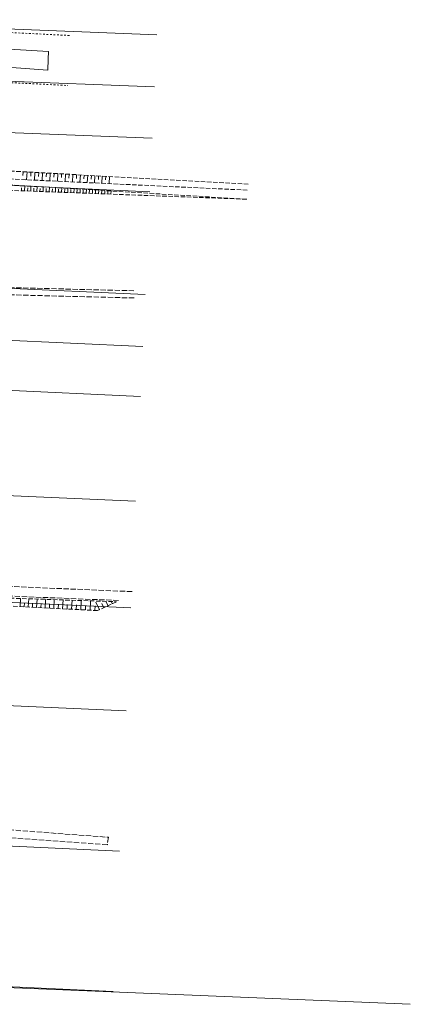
# Model space of a CAD drawing. Header units: metres. Extents: x 7496982 to 7497528, y 5603168 to 5605598.
# Tile 52 of 74: x 7497262 to 7497373, y 5604384 to 5604664. Entities that reach past the tile are written whole.
import ezdxf

# ---------------------------------------------------------------- set-up
doc = ezdxf.new("R2010")
doc.units = ezdxf.units.M
doc.header["$MEASUREMENT"] = 0
for name, pattern in [('1', [0]), ('1_SUEP_A', [0]), ('1_SUEP_C', [0]), ('1_SUKP', [0]), ('2_1', [0]), ('2_OTKJ', [2, 1.5, -0.5]), ('2_OTRK', [1.75, 1.25, -0.5]), ('2_OTRKG', [1.75, 1.25, -0.5]), ('4', [2.5, 1.5, -1]), ('GDE', [0]), ('GUZ', [1, 0.5, -0.5])]:
    doc.linetypes.add(name, pattern=pattern)
for name, color, linetype, lineweight in [('EDZPD_L_0', 3, 'GDE', 18), ('EUZPU_L_0', 90, '4', 18), ('OTK_L_0', 7, '2_OTKJ', 18), ('OTR_L_1', 7, '2_OTRK', 18), ('SUEP_L_0', 1, '1_SUEP_A', 18), ('SUKP_L_0', 34, '1_SUKP', 18)]:
    doc.layers.add(name, color=color, linetype=linetype, lineweight=lineweight)

msp = doc.modelspace()

# ---------------------------------------------------------------- linework, layer by layer
at = {"layer": 'EDZPD_L_0', "linetype": 'GDE'}
for p, q in [((7497301.26491, 5604660.03704), (7497193.23, 5604664.3)), ((7497192.7, 5604649.3), (7497300.58783, 5604645.22293)), ((7497299.9205, 5604630.62221), (7497192.18, 5604634.79)), ((7497191.53, 5604620.24), (7497299.22133, 5604615.32478)), ((7497297.88885, 5604586.17117), (7497190.61, 5604590.92)), ((7497190.09, 5604576.39), (7497297.20862, 5604571.28822)), ((7497186.78, 5604501.87), (7497293.81167, 5604496.96524)), ((7497185.09, 5604472.62), (7497292.4718, 5604467.64991)), ((7497290.65067, 5604427.80485), (7497182.81, 5604432.81)), ((7497180.51, 5604392.89), (7497288.82494, 5604387.85906))]:
    msp.add_line(p, q, dxfattribs=at)
at = {"layer": 'EDZPD_L_0', "linetype": '1'}
for p, q in [((7497296.56234, 5604557.1479), (7497189.33, 5604562.11)), ((7497188.16, 5604532.14), (7497295.19821, 5604527.30184))]:
    msp.add_line(p, q, dxfattribs=at)
at = {"layer": 'EUZPU_L_0', "linetype": 'GUZ'}
for p, q in [((7497276.385, 5604659.817), (7497191.051, 5604663.97)), ((7497189.998, 5604649.833), (7497275.897, 5604645.592))]:
    msp.add_line(p, q, dxfattribs=at)
at = {"layer": 'OTK_L_0', "linetype": '2_OTKJ'}
for p, q in [((7497189.29235, 5604589.92494), (7497294.68309, 5604587.179)), ((7497294.78163, 5604585.12943), (7497186.83754, 5604587.88851)), ((7497214.76326, 5604504.95881), (7497294.49348, 5604501.58795)), ((7497206.89274, 5604502.48516), (7497290.55322, 5604499.06705)), ((7497225.22832, 5604436.39584), (7497287.46437, 5604431.72173)), ((7497287.1694, 5604429.59794), (7497231.286, 5604433.55009)), ((7497287.46437, 5604431.72173), (7497287.1694, 5604429.59794))]:
    msp.add_line(p, q, dxfattribs=at)
at = {"layer": 'OTR_L_1', "linetype": '2_OTRKG'}
for p, q in [((7497327.20759, 5604617.50103), (7497250.45885, 5604621.75942)), ((7497326.76218, 5604613.22278), (7497251.57631, 5604616.05303)), ((7497284.3885, 5604496.19603), (7497186.21867, 5604501.372)), ((7497289.81411, 5604498.73111), (7497284.3885, 5604496.19603))]:
    msp.add_line(p, q, dxfattribs=at)
at = {"layer": 'OTR_L_1', "linetype": '2_1'}
for p, q in [((7497263.23927, 5604621.0503), (7497263.17737, 5604619.93464)), ((7497264.35493, 5604620.9884), (7497264.23164, 5604618.76636)), ((7497265.46595, 5604620.92675), (7497265.40456, 5604619.82036)), ((7497266.57234, 5604620.86537), (7497266.45007, 5604618.6618)), ((7497267.67412, 5604620.80423), (7497267.61324, 5604619.70704)), ((7497268.77132, 5604620.74336), (7497268.65007, 5604618.5581)), ((7497269.86395, 5604620.68273), (7497269.80357, 5604619.59465)), ((7497270.95202, 5604620.62236), (7497270.83178, 5604618.45527)), ((7497272.03557, 5604620.56224), (7497271.9757, 5604619.4832)), ((7497273.1146, 5604620.50237), (7497272.99536, 5604618.35329)), ((7497274.18915, 5604620.44275), (7497274.12977, 5604619.37268)), ((7497275.25921, 5604620.38338), (7497275.14096, 5604618.25215)), ((7497276.32482, 5604620.32425), (7497276.26595, 5604619.26308)), ((7497277.386, 5604620.26537), (7497277.26873, 5604618.15186)), ((7497278.44275, 5604620.20674), (7497278.38436, 5604619.15438)), ((7497279.49511, 5604620.14835), (7497279.37882, 5604618.0524)), ((7497280.54308, 5604620.0902), (7497280.48518, 5604619.04659)), ((7497281.58669, 5604620.0323), (7497281.47136, 5604617.95377)), ((7497282.62595, 5604619.97463), (7497282.56853, 5604618.9397)), ((7497283.66089, 5604619.91721), (7497283.54652, 5604617.85596)), ((7497284.69152, 5604619.86003), (7497284.63457, 5604618.83369)), ((7497285.71785, 5604619.80308), (7497285.60443, 5604617.75896)), ((7497286.73991, 5604619.74637), (7497286.68344, 5604618.72857)), ((7497287.75772, 5604619.6899), (7497287.64524, 5604617.66277)), ((7497262.75751, 5604615.63213), (7497262.79052, 5604616.50891)), ((7497263.63429, 5604615.59913), (7497263.68973, 5604617.07194)), ((7497264.51106, 5604615.56612), (7497264.54407, 5604616.4429)), ((7497265.38784, 5604615.53312), (7497265.44174, 5604616.96502)), ((7497266.26462, 5604615.50011), (7497266.29762, 5604616.37689)), ((7497267.14139, 5604615.46711), (7497267.19375, 5604616.85809)), ((7497268.01817, 5604615.4341), (7497268.05117, 5604616.31088)), ((7497268.89495, 5604615.4011), (7497268.94577, 5604616.75117)), ((7497269.77172, 5604615.36809), (7497269.80473, 5604616.24487)), ((7497270.6485, 5604615.33509), (7497270.69778, 5604616.64425)), ((7497271.52527, 5604615.30208), (7497271.55828, 5604616.17886)), ((7497272.40205, 5604615.26908), (7497272.44979, 5604616.53733)), ((7497273.27883, 5604615.23607), (7497273.31183, 5604616.11285)), ((7497274.1556, 5604615.20307), (7497274.2018, 5604616.43041)), ((7497275.03238, 5604615.17006), (7497275.06538, 5604616.04684)), ((7497275.90916, 5604615.13706), (7497275.95382, 5604616.32349)), ((7497276.78593, 5604615.10406), (7497276.81894, 5604615.98083)), ((7497277.66271, 5604615.07105), (7497277.70583, 5604616.21657)), ((7497278.53948, 5604615.03805), (7497278.57249, 5604615.91482)), ((7497279.41626, 5604615.00504), (7497279.45784, 5604616.10965)), ((7497280.29304, 5604614.97204), (7497280.32604, 5604615.84881)), ((7497281.16981, 5604614.93903), (7497281.20985, 5604616.00273)), ((7497282.04659, 5604614.90603), (7497282.07959, 5604615.7828)), ((7497282.92337, 5604614.87302), (7497282.96187, 5604615.89581)), ((7497283.80014, 5604614.84002), (7497283.83315, 5604615.71679)), ((7497284.67692, 5604614.80701), (7497284.71388, 5604615.78889)), ((7497285.55369, 5604614.77401), (7497285.5867, 5604615.65078)), ((7497286.43047, 5604614.741), (7497286.46589, 5604615.68196)), ((7497287.30725, 5604614.708), (7497287.34025, 5604615.58477)), ((7497288.18402, 5604614.67499), (7497288.2179, 5604615.57504)), ((7497262.38545, 5604497.35613), (7497262.50605, 5604499.6434)), ((7497263.54022, 5604497.29525), (7497263.6011, 5604498.45001)), ((7497264.70623, 5604497.23377), (7497264.82918, 5604499.56579)), ((7497265.88359, 5604497.1717), (7497265.94566, 5604498.34906)), ((7497267.07241, 5604497.10901), (7497267.19777, 5604499.48666)), ((7497268.27281, 5604497.04572), (7497268.3361, 5604498.24612)), ((7497269.48489, 5604496.98182), (7497269.6127, 5604499.40598)), ((7497270.70877, 5604496.91729), (7497270.7733, 5604498.14117)), ((7497271.94457, 5604496.85213), (7497272.07489, 5604499.32373)), ((7497273.1924, 5604496.78634), (7497273.25819, 5604498.03417)), ((7497274.45238, 5604496.71991), (7497274.58524, 5604499.23986)), ((7497275.72462, 5604496.65283), (7497275.7917, 5604497.92507)), ((7497277.00925, 5604496.5851), (7497277.14472, 5604499.15436)), ((7497278.30639, 5604496.51671), (7497278.37478, 5604497.81384)), ((7497279.61615, 5604496.44765), (7497279.75427, 5604499.06718)), ((7497280.93867, 5604496.37792), (7497281.0084, 5604497.70044)), ((7497282.27406, 5604496.30751), (7497282.41488, 5604498.9783)), ((7497283.62246, 5604496.23642), (7497283.69355, 5604497.58481)), ((7497284.91763, 5604496.44326), (7497283.92832, 5604498.56061)), ((7497286.14175, 5604497.01522), (7497285.56979, 5604498.23934)), ((7497287.36587, 5604497.58719), (7497286.78408, 5604498.83233)), ((7497288.58999, 5604498.15915), (7497288.2991, 5604498.78172))]:
    msp.add_line(p, q, dxfattribs=at)
at = {"layer": 'OTR_L_1', "linetype": '2_OTRK'}
for p, q in [((7497250.27357, 5604617.89069), (7497326.76218, 5604613.22278)), ((7497250.49952, 5604619.41363), (7497327.0601, 5604615.80495)), ((7497207.00879, 5604501.49741), (7497289.81411, 5604498.73111))]:
    msp.add_line(p, q, dxfattribs=at)
at = {"layer": 'SUEP_L_0', "linetype": '1_SUEP_C'}
msp.add_line((7497256.0805, 5604389.12526), (7497373.235, 5604384.20496), dxfattribs=at)
at = {"layer": 'SUKP_L_0', "linetype": '1_SUKP'}
for p, q in [((7497270.43, 5604655.265), (7497240.396, 5604657.051)), ((7497270.365, 5604653.072), (7497270.43, 5604655.265)), ((7497240.344, 5604652.212), (7497270.268, 5604649.933)), ((7497270.268, 5604649.933), (7497270.365, 5604653.072))]:
    msp.add_line(p, q, dxfattribs=at)

doc.saveas('drawing.dxf')
